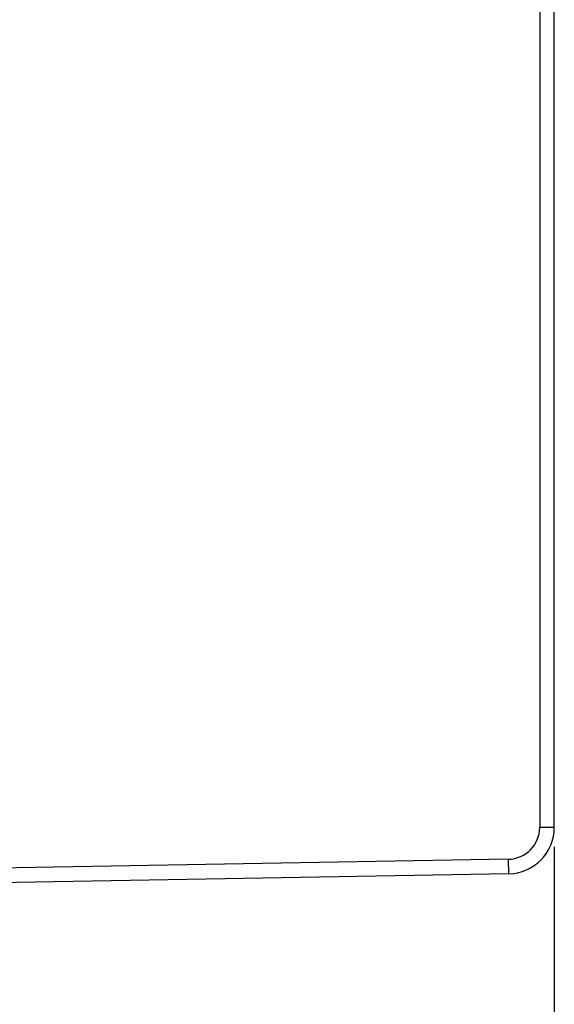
# Model space of a CAD drawing. Header units: inches. Extents: x 0 to 34, y 0 to 22.
# Tile 12 of 46: x 19 to 20.7, y 6.9 to 10.1. Entities that reach past the tile are written whole.
import ezdxf

# ---------------------------------------------------------------- set-up
doc = ezdxf.new("R2010")
doc.units = ezdxf.units.IN
doc.header["$LTSCALE"] = 1.87
doc.header["$MEASUREMENT"] = 0
doc.layers.get('0').update_dxf_attribs({"linetype": 'CONTINUOUS'})
doc.layers.add('DIMENSIONS', color=7, linetype='CONTINUOUS')
doc.styles.get("Standard").update_dxf_attribs({"font": 'txt', "width": 0.8})
doc.dimstyles.new('DIMSTYLE_1', dxfattribs={"dimtxt": 0.125, "dimasz": 0.1875, "dimexe": 0.18, "dimexo": 0.0625, "dimgap": 0.09, "dimtad": 0, "dimtih": 1, "dimtoh": 1, "dimdec": 3, "dimlfac": 0.5, "dimzin": 4, "dimdsep": 46, "dimtxsty": 'STANDARD', "dimblk": '_FILLED', "dimblk1": '_FILLED', "dimblk2": '_FILLED', "dimcen": 0.09, "dimadec": 0, "dimazin": 0, "dimtp": 0.01, "dimtm": 0.01, "dimtfac": 1, "dimtdec": 3, "dimtofl": 0, "dimtmove": 0, "dimatfit": 3, "dimldrblk": '_FILLED', "dimfxl": 1, "dimtolj": 1, "dimtzin": 4, "dimarcsym": 0})

# ---------------------------------------------------------------- blocks, each defined once
blk = doc.blocks.new('_FILLED')
at = {"color": 0, "linetype": 'BYBLOCK'}
blk.add_solid([(0, 0), (-1, 0.167), (-1, -0.167)], dxfattribs=at)
blk = doc.blocks.new('*D1')
at = {"layer": 'DIMENSIONS', "color": 2, "linetype": 'CONTINUOUS'}
for p, q in [((14.0228, 9.4593), (14.0228, 5.2654)), ((20.7291, 7.3853), (20.7291, 5.2654)), ((14.0228, 5.3904), (16.6509, 5.3904)), ((20.7291, 5.3904), (18.1009, 5.3904))]:
    blk.add_line(p, q, dxfattribs=at)
at = {"layer": 'DIMENSIONS', "color": 2, "linetype": 'CONTINUOUS', "xscale": 0.1875, "yscale": 0.1875, "zscale": 0.1875, "rotation": 180}
blk.add_blockref('_FILLED', (14.0228, 5.3904), dxfattribs=at)
at = {"layer": 'DIMENSIONS', "color": 2, "linetype": 'CONTINUOUS', "xscale": 0.1875, "yscale": 0.1875, "zscale": 0.1875}
blk.add_blockref('_FILLED', (20.7291, 5.3904), dxfattribs=at)
at = {"layer": 'DIMENSIONS', "color": 2, "linetype": 'CONTINUOUS', "width": 0.8}
for s, p in [('3.353', (16.7134, 5.3279)), ('[', (17.3384, 5.3279)), ('85.17', (17.4384, 5.3279)), (']', (17.9384, 5.3279))]:
    blk.add_text(s, height=0.125, dxfattribs=at).set_placement(p)

msp = doc.modelspace()

# ---------------------------------------------------------------- linework, layer by layer
at = {"color": 7, "linetype": 'CONTINUOUS'}
for p, q in [((20.7291, 7.4478), (20.7291, 13.271)), ((20.6818, 10.4511), (20.6818, 7.4478)), ((20.7291, 7.4478), (20.6818, 7.4478)), ((20.5809, 7.345), (17.4816, 7.2909)), ((20.5817, 7.2978), (20.5809, 7.345)), ((20.5817, 7.2978), (17.4824, 7.2437))]:
    msp.add_line(p, q, dxfattribs=at)
for radius in [0.1028, 0.15]:
    msp.add_arc((20.5791, 7.4478), radius, 271, 360, dxfattribs=at)

# ---------------------------------------------------------------- dimensions: what is measured, and where the dimension line sits
at = {"layer": 'DIMENSIONS', "color": 2, "linetype": 'CONTINUOUS'}
dim = msp.add_linear_dim(base=(14.0228, 5.3904), p1=(20.7291, 7.3853), p2=(14.0228, 9.4593), angle=180, dimstyle='DIMSTYLE_1', dxfattribs=at)
dim.commit()
dim.dimension.update_dxf_attribs({"geometry": '*D1', "text_midpoint": (17.3759, 5.3904), "dimtype": 160})

doc.saveas('drawing.dxf')
